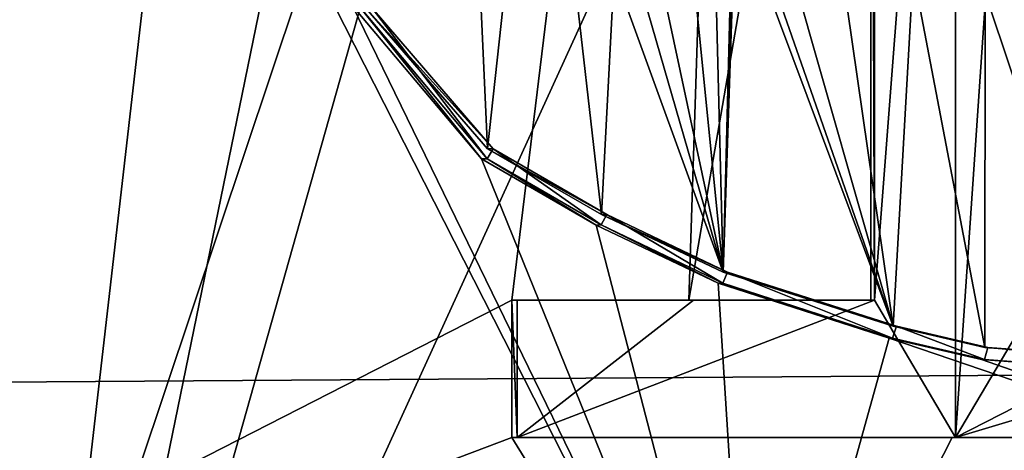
# Model space of a CAD drawing. Header units: millimetres. Extents: x -114 to 114, y -36 to 48.
# Tile 161 of 256: x -74.97 to -72.08, y 33.54 to 34.8. Entities that reach past the tile are written whole.
import ezdxf

# ---------------------------------------------------------------- set-up
doc = ezdxf.new("R2010")
doc.units = ezdxf.units.MM
doc.header["$LTSCALE"] = 65.185185
for name, color, linetype in [('1', 7, 'CONTINUOUS'), ('1100', 7, 'CONTINUOUS'), ('1121', 7, 'CONTINUOUS'), ('1122', 7, 'CONTINUOUS'), ('1123', 7, 'CONTINUOUS'), ('1127', 7, 'CONTINUOUS'), ('1138', 7, 'CONTINUOUS'), ('1239', 7, 'CONTINUOUS'), ('1385', 7, 'CONTINUOUS'), ('1424', 7, 'CONTINUOUS'), ('1425', 7, 'CONTINUOUS'), ('1446', 7, 'CONTINUOUS'), ('1447', 7, 'CONTINUOUS'), ('1448', 7, 'CONTINUOUS'), ('1714', 7, 'CONTINUOUS'), ('1921', 7, 'CONTINUOUS'), ('2', 7, 'CONTINUOUS'), ('2803', 7, 'CONTINUOUS'), ('309', 7, 'CONTINUOUS'), ('959', 7, 'CONTINUOUS'), ('966', 7, 'CONTINUOUS')]:
    doc.layers.add(name, color=color, linetype=linetype)

msp = doc.modelspace()

# ---------------------------------------------------------------- linework, layer by layer
at = {"layer": '1', "linetype": 'CONTINUOUS'}
for points in [[(-113, 35, 80), (113, 35, 80), (-110.5, 33.5, 80), (-113, 35, 80)], [(-110.5, 33.5, 80), (113, 35, 80), (-54, 33.5, 80), (-110.5, 33.5, 80)]]:
    msp.add_3dface(points, dxfattribs=at)
at = {"layer": '1100', "color": 9, "linetype": 'CONTINUOUS'}
for points in [[(-72.231, 33.575, 230.2025), (-73.5266, 33.575, 230.6378), (-73.5104, 33.575, 230.6744), (-72.231, 33.575, 230.2025)], [(-72.2218, 33.575, 230.2414), (-72.231, 33.575, 230.2025), (-73.5104, 33.575, 230.6744), (-72.2218, 33.575, 230.2414)], [(-70.878, 33.575, 230.0095), (-72.231, 33.575, 230.2025), (-72.2218, 33.575, 230.2414), (-70.878, 33.575, 230.0095)], [(-70.876, 33.575, 230.0495), (-70.878, 33.575, 230.0095), (-72.2218, 33.575, 230.2414), (-70.876, 33.575, 230.0495)]]:
    msp.add_3dface(points, dxfattribs=at)
at = {"layer": '1121', "color": 9, "linetype": 'CONTINUOUS'}
for points in [[(-73.5976, 34.4239, 244.3305), (-73.581, 34.4239, 244.294), (-73.2474, 34.231, 244.4357), (-73.5976, 34.4239, 244.3305)], [(-73.5976, 34.4239, 244.3305), (-73.2474, 34.231, 244.4357), (-73.2626, 34.2313, 244.4727), (-73.5976, 34.4239, 244.3305)], [(-72.892, 34.0615, 244.5661), (-72.9048, 34.0615, 244.604), (-73.2626, 34.2313, 244.4727), (-72.892, 34.0615, 244.5661)], [(-73.2474, 34.231, 244.4357), (-72.892, 34.0615, 244.5661), (-73.2626, 34.2313, 244.4727), (-73.2474, 34.231, 244.4357)]]:
    msp.add_3dface(points, dxfattribs=at)
at = {"layer": '1122', "color": 9, "linetype": 'CONTINUOUS'}
for points in [[(-72.9048, 34.0615, 244.604), (-72.892, 34.0615, 244.5661), (-72.3954, 33.9021, 244.7152), (-72.9048, 34.0615, 244.604)], [(-72.4053, 33.9021, 244.754), (-72.9048, 34.0615, 244.604), (-72.3954, 33.9021, 244.7152), (-72.4053, 33.9021, 244.754)], [(-72.1351, 33.8397, 244.8196), (-72.4053, 33.9021, 244.754), (-72.1264, 33.8397, 244.7805), (-72.1351, 33.8397, 244.8196)], [(-72.1264, 33.8397, 244.7805), (-72.4053, 33.9021, 244.754), (-72.3954, 33.9021, 244.7152), (-72.1264, 33.8397, 244.7805)]]:
    msp.add_3dface(points, dxfattribs=at)
at = {"layer": '1123', "color": 9, "linetype": 'CONTINUOUS'}
for points in [[(-72.1351, 33.8397, 244.8196), (-72.1264, 33.8397, 244.7805), (-70.066, 33.6866, 244.9474), (-72.1351, 33.8397, 244.8196)], [(-70.0792, 33.6858, 244.9882), (-72.1351, 33.8397, 244.8196), (-70.066, 33.6866, 244.9474), (-70.0792, 33.6858, 244.9882)]]:
    msp.add_3dface(points, dxfattribs=at)
at = {"layer": '1127', "color": 9, "linetype": 'CONTINUOUS'}
for points in [[(-72.9531, 35.9432, 244.5875), (-73.0933, 35.9432, 244.5374), (-72.9048, 34.0615, 244.604), (-72.9531, 35.9432, 244.5875)], [(-72.9048, 34.0615, 244.604), (-73.0933, 35.9432, 244.5374), (-73.0933, 34.9432, 244.5374), (-72.9048, 34.0615, 244.604)], [(-72.8756, 35.2129, 244.6138), (-72.9531, 35.9432, 244.5875), (-72.9048, 34.0615, 244.604), (-72.8756, 35.2129, 244.6138)], [(-73.9557, 34.8373, 244.1564), (-73.5976, 34.4239, 244.3305), (-73.6613, 35.8279, 244.3012), (-73.9557, 34.8373, 244.1564)], [(-73.6613, 35.8279, 244.3012), (-73.5976, 34.4239, 244.3305), (-73.4447, 35.8279, 244.3977), (-73.6613, 35.8279, 244.3012)], [(-73.5976, 34.4239, 244.3305), (-73.2626, 34.2313, 244.4727), (-73.4447, 35.8279, 244.3977), (-73.5976, 34.4239, 244.3305)], [(-73.2626, 34.2313, 244.4727), (-73.2251, 34.9432, 244.4874), (-73.4447, 35.8279, 244.3977), (-73.2626, 34.2313, 244.4727)], [(-72.8733, 35.1755, 244.6146), (-72.8756, 35.2129, 244.6138), (-72.9048, 34.0615, 244.604), (-72.8733, 35.1755, 244.6146)], [(-72.8683, 35.1438, 244.6162), (-72.8733, 35.1755, 244.6146), (-72.9048, 34.0615, 244.604), (-72.8683, 35.1438, 244.6162)], [(-72.8683, 35.1438, 244.6162), (-72.9048, 34.0615, 244.604), (-72.4053, 33.9021, 244.754), (-72.8683, 35.1438, 244.6162)], [(-72.7883, 35.0007, 244.6424), (-72.8683, 35.1438, 244.6162), (-72.4053, 33.9021, 244.754), (-72.7883, 35.0007, 244.6424)], [(-72.7055, 34.9586, 244.6684), (-72.7883, 35.0007, 244.6424), (-72.4053, 33.9021, 244.754), (-72.7055, 34.9586, 244.6684)], [(-72.5552, 34.9432, 244.7129), (-72.7055, 34.9586, 244.6684), (-72.4053, 33.9021, 244.754), (-72.5552, 34.9432, 244.7129)], [(-72.9048, 34.0615, 244.604), (-73.2251, 34.9432, 244.4874), (-73.2626, 34.2313, 244.4727), (-72.9048, 34.0615, 244.604)], [(-73.2251, 34.9432, 244.4874), (-72.9048, 34.0615, 244.604), (-73.1593, 34.9432, 244.5127), (-73.2251, 34.9432, 244.4874)], [(-73.1593, 34.9432, 244.5127), (-72.9048, 34.0615, 244.604), (-73.0933, 34.9432, 244.5374), (-73.1593, 34.9432, 244.5127)], [(-72.5552, 34.9432, 244.7129), (-72.4053, 33.9021, 244.754), (-72.3457, 34.9432, 244.7693), (-72.5552, 34.9432, 244.7129)], [(-72.4053, 33.9021, 244.754), (-72.1351, 33.8397, 244.8196), (-72.3457, 34.9432, 244.7693), (-72.4053, 33.9021, 244.754)], [(-72.1351, 33.8397, 244.8196), (-72.1347, 34.9432, 244.8197), (-72.3457, 34.9432, 244.7693), (-72.1351, 33.8397, 244.8196)], [(-72.1347, 34.9432, 244.8197), (-72.1351, 33.8397, 244.8196), (-70.0792, 33.6858, 244.9882), (-72.1347, 34.9432, 244.8197)], [(-72.1347, 34.9432, 244.8197), (-70.0792, 33.6858, 244.9882), (-71.9214, 34.9432, 244.8641), (-72.1347, 34.9432, 244.8197)]]:
    msp.add_3dface(points, dxfattribs=at)
at = {"layer": '1138', "color": 9, "linetype": 'CONTINUOUS'}
for points in [[(-73.5986, 34.3946, 244.286), (-73.9373, 34.8374, 244.1209), (-73.9767, 34.8442, 244.1003), (-73.5986, 34.3946, 244.286)], [(-73.581, 34.4239, 244.294), (-73.9373, 34.8374, 244.1209), (-73.5986, 34.3946, 244.286), (-73.581, 34.4239, 244.294)], [(-73.581, 34.4239, 244.294), (-73.5986, 34.3946, 244.286), (-73.2639, 34.2002, 244.4291), (-73.581, 34.4239, 244.294)], [(-73.2474, 34.231, 244.4357), (-73.581, 34.4239, 244.294), (-73.2639, 34.2002, 244.4291), (-73.2474, 34.231, 244.4357)], [(-72.9062, 34.0288, 244.5613), (-73.2474, 34.231, 244.4357), (-73.2639, 34.2002, 244.4291), (-72.9062, 34.0288, 244.5613)], [(-72.892, 34.0615, 244.5661), (-73.2474, 34.231, 244.4357), (-72.9062, 34.0288, 244.5613), (-72.892, 34.0615, 244.5661)], [(-72.4068, 33.8674, 244.7122), (-72.892, 34.0615, 244.5661), (-72.9062, 34.0288, 244.5613), (-72.4068, 33.8674, 244.7122)], [(-72.3954, 33.9021, 244.7152), (-72.892, 34.0615, 244.5661), (-72.4068, 33.8674, 244.7122), (-72.3954, 33.9021, 244.7152)], [(-72.1365, 33.8041, 244.7783), (-72.3954, 33.9021, 244.7152), (-72.4068, 33.8674, 244.7122), (-72.1365, 33.8041, 244.7783)], [(-72.1264, 33.8397, 244.7805), (-72.3954, 33.9021, 244.7152), (-72.1365, 33.8041, 244.7783), (-72.1264, 33.8397, 244.7805)], [(-70.0801, 33.6479, 244.9482), (-72.1264, 33.8397, 244.7805), (-72.1365, 33.8041, 244.7783), (-70.0801, 33.6479, 244.9482)], [(-70.066, 33.6866, 244.9474), (-72.1264, 33.8397, 244.7805), (-70.0801, 33.6479, 244.9482), (-70.066, 33.6866, 244.9474)]]:
    msp.add_3dface(points, dxfattribs=at)
at = {"layer": '1239', "color": 9, "linetype": 'CONTINUOUS'}
for points in [[(-73.5104, 33.575, 230.6744), (-73.5266, 33.575, 230.6378), (-73.5266, 33.9788, 230.6378), (-73.5104, 33.575, 230.6744)], [(-73.5104, 33.9788, 230.6744), (-73.5104, 33.575, 230.6744), (-73.5266, 33.9788, 230.6378), (-73.5104, 33.9788, 230.6744)]]:
    msp.add_3dface(points, dxfattribs=at)
at = {"layer": '1385', "color": 9, "linetype": 'CONTINUOUS'}
for points in [[(-73.5104, 33.9788, 230.6744), (-73.5266, 33.9788, 230.6378), (-73.0054, 33.9788, 230.4308), (-73.5104, 33.9788, 230.6744)], [(-73.5104, 33.9788, 230.6744), (-73.0054, 33.9788, 230.4308), (-72.992, 33.9788, 230.4685), (-73.5104, 33.9788, 230.6744)], [(-73.0054, 33.9788, 230.4308), (-72.4702, 33.9788, 230.2634), (-72.992, 33.9788, 230.4685), (-73.0054, 33.9788, 230.4308)], [(-72.4702, 33.9788, 230.2634), (-72.4597, 33.9788, 230.302), (-72.992, 33.9788, 230.4685), (-72.4702, 33.9788, 230.2634)]]:
    msp.add_3dface(points, dxfattribs=at)
at = {"layer": '1424', "color": 9, "linetype": 'CONTINUOUS'}
for points in [[(-73.6152, 34.3946, 244.3224), (-73.9767, 34.8442, 244.1003), (-73.9953, 34.8443, 244.1357), (-73.6152, 34.3946, 244.3224)], [(-73.5986, 34.3946, 244.286), (-73.9767, 34.8442, 244.1003), (-73.6152, 34.3946, 244.3224), (-73.5986, 34.3946, 244.286)]]:
    msp.add_3dface(points, dxfattribs=at)
at = {"layer": '1425', "color": 9, "linetype": 'CONTINUOUS'}
for points in [[(-72.4597, 33.9788, 230.302), (-72.4597, 37.075, 230.302), (-72.2218, 37.075, 230.2414), (-72.4597, 33.9788, 230.302)], [(-72.2218, 33.575, 230.2414), (-72.4597, 33.9788, 230.302), (-72.2218, 37.075, 230.2414), (-72.2218, 33.575, 230.2414)], [(-71.9821, 37.075, 230.1887), (-71.9821, 33.9788, 230.1887), (-72.2218, 33.575, 230.2414), (-71.9821, 37.075, 230.1887)], [(-71.9821, 37.075, 230.1887), (-72.2218, 33.575, 230.2414), (-72.2218, 37.075, 230.2414), (-71.9821, 37.075, 230.1887)], [(-72.4597, 33.9788, 230.302), (-72.2218, 33.575, 230.2414), (-73.5104, 33.575, 230.6744), (-72.4597, 33.9788, 230.302)], [(-72.4597, 33.9788, 230.302), (-73.5104, 33.575, 230.6744), (-72.992, 33.9788, 230.4685), (-72.4597, 33.9788, 230.302)], [(-73.5104, 33.575, 230.6744), (-73.5104, 33.9788, 230.6744), (-72.992, 33.9788, 230.4685), (-73.5104, 33.575, 230.6744)], [(-70.876, 33.9788, 230.0495), (-70.876, 33.575, 230.0495), (-72.2218, 33.575, 230.2414), (-70.876, 33.9788, 230.0495)], [(-71.4317, 33.9788, 230.0984), (-70.876, 33.9788, 230.0495), (-72.2218, 33.575, 230.2414), (-71.4317, 33.9788, 230.0984)], [(-71.9821, 33.9788, 230.1887), (-71.4317, 33.9788, 230.0984), (-72.2218, 33.575, 230.2414), (-71.9821, 33.9788, 230.1887)]]:
    msp.add_3dface(points, dxfattribs=at)
at = {"layer": '1446', "color": 9, "linetype": 'CONTINUOUS'}
for points in [[(-73.5986, 34.3946, 244.286), (-73.6152, 34.3946, 244.3224), (-73.2781, 34.1999, 244.4665), (-73.5986, 34.3946, 244.286)], [(-73.2639, 34.2002, 244.4291), (-73.5986, 34.3946, 244.286), (-73.2781, 34.1999, 244.4665), (-73.2639, 34.2002, 244.4291)], [(-72.9191, 34.0288, 244.5991), (-73.2639, 34.2002, 244.4291), (-73.2781, 34.1999, 244.4665), (-72.9191, 34.0288, 244.5991)], [(-72.9062, 34.0288, 244.5613), (-73.2639, 34.2002, 244.4291), (-72.9191, 34.0288, 244.5991), (-72.9062, 34.0288, 244.5613)]]:
    msp.add_3dface(points, dxfattribs=at)
at = {"layer": '1447', "color": 9, "linetype": 'CONTINUOUS'}
for points in [[(-72.9062, 34.0288, 244.5613), (-72.9191, 34.0288, 244.5991), (-72.4169, 33.8674, 244.7509), (-72.9062, 34.0288, 244.5613)], [(-72.4068, 33.8674, 244.7122), (-72.9062, 34.0288, 244.5613), (-72.4169, 33.8674, 244.7509), (-72.4068, 33.8674, 244.7122)], [(-72.1453, 33.8041, 244.8173), (-72.4068, 33.8674, 244.7122), (-72.4169, 33.8674, 244.7509), (-72.1453, 33.8041, 244.8173)], [(-72.1365, 33.8041, 244.7783), (-72.4068, 33.8674, 244.7122), (-72.1453, 33.8041, 244.8173), (-72.1365, 33.8041, 244.7783)]]:
    msp.add_3dface(points, dxfattribs=at)
at = {"layer": '1448', "color": 9, "linetype": 'CONTINUOUS'}
for points in [[(-72.1365, 33.8041, 244.7783), (-72.1453, 33.8041, 244.8173), (-70.0614, 33.6487, 244.9872), (-72.1365, 33.8041, 244.7783)], [(-70.0801, 33.6479, 244.9482), (-72.1365, 33.8041, 244.7783), (-70.0614, 33.6487, 244.9872), (-70.0801, 33.6479, 244.9482)]]:
    msp.add_3dface(points, dxfattribs=at)
at = {"layer": '1714', "color": 7, "linetype": 'CONTINUOUS'}
for points in [[(-72.8175, 32.425, 244.633), (-73.9953, 34.8443, 244.1357), (-76.5677, 39.8, 241.9084), (-72.8175, 32.425, 244.633)], [(-76.5676, 32.425, 241.9084), (-72.8175, 32.425, 244.633), (-76.5677, 39.8, 241.9084), (-76.5676, 32.425, 241.9084)], [(-73.6152, 34.3946, 244.3224), (-73.9953, 34.8443, 244.1357), (-72.8175, 32.425, 244.633), (-73.6152, 34.3946, 244.3224)], [(-73.2781, 34.1999, 244.4665), (-73.6152, 34.3946, 244.3224), (-72.8175, 32.425, 244.633), (-73.2781, 34.1999, 244.4665)], [(-72.9191, 34.0288, 244.5991), (-73.2781, 34.1999, 244.4665), (-72.8175, 32.425, 244.633), (-72.9191, 34.0288, 244.5991)], [(-72.4169, 33.8674, 244.7509), (-72.9191, 34.0288, 244.5991), (-72.8175, 32.425, 244.633), (-72.4169, 33.8674, 244.7509)], [(-72.4169, 33.8674, 244.7509), (-72.8175, 32.425, 244.633), (-68.1825, 32.425, 244.6329), (-72.4169, 33.8674, 244.7509)], [(-72.1453, 33.8041, 244.8173), (-72.4169, 33.8674, 244.7509), (-68.1825, 32.425, 244.6329), (-72.1453, 33.8041, 244.8173)], [(-70.0614, 33.6487, 244.9872), (-72.1453, 33.8041, 244.8173), (-68.1825, 32.425, 244.6329), (-70.0614, 33.6487, 244.9872)]]:
    msp.add_3dface(points, dxfattribs=at)
at = {"layer": '1921', "color": 7, "linetype": 'CONTINUOUS'}
for points in [[(-73.5266, 33.9788, 230.6378), (-76.5677, 32.425, 233.0916), (-72.8175, 39.8, 230.367), (-73.5266, 33.9788, 230.6378)], [(-76.5677, 32.425, 233.0916), (-76.5677, 39.8, 233.0916), (-72.8175, 39.8, 230.367), (-76.5677, 32.425, 233.0916)], [(-73.0054, 33.9788, 230.4308), (-73.5266, 33.9788, 230.6378), (-72.8175, 39.8, 230.367), (-73.0054, 33.9788, 230.4308)], [(-72.4702, 37.075, 230.2634), (-73.0054, 33.9788, 230.4308), (-72.8175, 39.8, 230.367), (-72.4702, 37.075, 230.2634)], [(-72.4702, 37.075, 230.2634), (-72.4702, 33.9788, 230.2634), (-73.0054, 33.9788, 230.4308), (-72.4702, 37.075, 230.2634)], [(-73.5266, 33.9788, 230.6378), (-73.5266, 33.575, 230.6378), (-76.5677, 32.425, 233.0916), (-73.5266, 33.9788, 230.6378)], [(-70.878, 33.575, 230.0095), (-70.122, 33.9788, 230.0095), (-72.8175, 32.425, 230.3671), (-70.878, 33.575, 230.0095)], [(-70.122, 33.9788, 230.0095), (-70.122, 33.575, 230.0095), (-72.8175, 32.425, 230.3671), (-70.122, 33.9788, 230.0095)], [(-73.5266, 33.575, 230.6378), (-72.8175, 32.425, 230.3671), (-76.5677, 32.425, 233.0916), (-73.5266, 33.575, 230.6378)], [(-73.5266, 33.575, 230.6378), (-72.231, 33.575, 230.2025), (-72.8175, 32.425, 230.3671), (-73.5266, 33.575, 230.6378)], [(-72.231, 33.575, 230.2025), (-70.878, 33.575, 230.0095), (-72.8175, 32.425, 230.3671), (-72.231, 33.575, 230.2025)], [(-70.122, 33.575, 230.0095), (-68.769, 33.575, 230.2025), (-72.8175, 32.425, 230.3671), (-70.122, 33.575, 230.0095)], [(-68.769, 33.575, 230.2025), (-68.1825, 32.425, 230.367), (-72.8175, 32.425, 230.3671), (-68.769, 33.575, 230.2025)]]:
    msp.add_3dface(points, dxfattribs=at)
at = {"layer": '2', "linetype": 'CONTINUOUS'}
for points in [[(113, 35, 92.5), (-113, 35, 92.5), (72.7254, 6.8475, 92.5), (113, 35, 92.5)], [(-113, 35, 92.5), (-37.2, 0, 92.5), (-36.5302, 4.2312, 92.5), (-113, 35, 92.5)], [(-37.2, 0, 92.5), (-113, 35, 92.5), (-65.3276, 7.1192, 92.5), (-37.2, 0, 92.5)], [(-19.2659, 13.0293, 92.5), (-113, 35, 92.5), (-23.5, 13.7, 92.5), (-19.2659, 13.0293, 92.5)], [(-113, 35, 92.5), (-19.2659, 13.0293, 92.5), (21.2746, 6.8475, 92.5), (-113, 35, 92.5)], [(-23.5, 13.7, 92.5), (-113, 35, 92.5), (-27.7341, 13.0293, 92.5), (-23.5, 13.7, 92.5)], [(-27.7341, 13.0293, 92.5), (-113, 35, 92.5), (-31.5536, 11.0828, 92.5), (-27.7341, 13.0293, 92.5)], [(-31.5536, 11.0828, 92.5), (-113, 35, 92.5), (-34.5846, 8.0512, 92.5), (-31.5536, 11.0828, 92.5)], [(-34.5846, 8.0512, 92.5), (-113, 35, 92.5), (-36.5302, 4.2312, 92.5), (-34.5846, 8.0512, 92.5)], [(-113, 35, 92.5), (63.3, 0, 92.5), (64.6742, 4.2309, 92.5), (-113, 35, 92.5)], [(63.3, 0, 92.5), (-113, 35, 92.5), (25.7254, 6.8475, 92.5), (63.3, 0, 92.5)], [(72.7254, 6.8475, 92.5), (-113, 35, 92.5), (68.2746, 6.8475, 92.5), (72.7254, 6.8475, 92.5)], [(68.2746, 6.8475, 92.5), (-113, 35, 92.5), (64.6742, 4.2309, 92.5), (68.2746, 6.8475, 92.5)], [(25.7254, 6.8475, 92.5), (-113, 35, 92.5), (21.2746, 6.8475, 92.5), (25.7254, 6.8475, 92.5)], [(-65.3276, 7.1192, 92.5), (-113, 35, 92.5), (-70.5, 8.7998, 92.5), (-65.3276, 7.1192, 92.5)], [(-70.5, 8.7998, 92.5), (-113, 35, 92.5), (-75.6724, 7.1192, 92.5), (-70.5, 8.7998, 92.5)]]:
    msp.add_3dface(points, dxfattribs=at)
at = {"layer": '2803', "color": 7, "linetype": 'CONTINUOUS', "true_color": 0xe0f2ff}
for points in [[(-70.5, 31, 245.25), (-75.0553, 31, 243.7699), (-70.5, 40.9725, 245.25), (-70.5, 31, 245.25)], [(-70.5, 40.9725, 245.25), (-75.0553, 31, 243.7699), (-72.253, 40.9368, 245.0491), (-70.5, 40.9725, 245.25)], [(-75.0553, 31, 243.7699), (-73.9152, 40.8996, 244.4569), (-72.253, 40.9368, 245.0491), (-75.0553, 31, 243.7699)], [(-75.0553, 31, 243.7699), (-75.3557, 40.8642, 243.5403), (-73.9152, 40.8996, 244.4569), (-75.0553, 31, 243.7699)], [(-75.0553, 31, 231.2301), (-73.101, 40.5268, 230.1995), (-75.1669, 40.576, 231.3127), (-75.0553, 31, 231.2301)], [(-75.0553, 31, 231.2301), (-70.5, 31, 229.75), (-73.101, 40.5268, 230.1995), (-75.0553, 31, 231.2301)], [(-70.5, 31, 229.75), (-70.5, 40.4725, 229.75), (-73.101, 40.5268, 230.1995), (-70.5, 31, 229.75)]]:
    msp.add_3dface(points, dxfattribs=at)
at = {"layer": '309', "color": 7, "linetype": 'CONTINUOUS', "true_color": 0xe0f2ff}
for points in [[(-70.5, 30, 228.5), (-75.7901, 30, 230.2188), (-70.5, 45.8, 228.5), (-70.5, 30, 228.5)], [(-70.5, 45.8, 228.5), (-75.7901, 30, 230.2188), (-75.7891, 45.7998, 230.2182), (-70.5, 45.8, 228.5)], [(-75.7901, 30, 244.7812), (-70.5, 30, 246.5), (-75.7897, 45.7998, 244.7814), (-75.7901, 30, 244.7812)], [(-70.5, 30, 246.5), (-70.5, 45.8, 246.5), (-75.7897, 45.7998, 244.7814), (-70.5, 30, 246.5)]]:
    msp.add_3dface(points, dxfattribs=at)
at = {"layer": '959', "color": 9, "linetype": 'CONTINUOUS'}
for points in [[(-73.581, 34.4239, 244.294), (-73.9557, 34.8373, 244.1564), (-73.9373, 34.8374, 244.1209), (-73.581, 34.4239, 244.294)], [(-73.5976, 34.4239, 244.3305), (-73.9557, 34.8373, 244.1564), (-73.581, 34.4239, 244.294), (-73.5976, 34.4239, 244.3305)]]:
    msp.add_3dface(points, dxfattribs=at)
at = {"layer": '966', "color": 9, "linetype": 'CONTINUOUS'}
for points in [[(-72.4702, 33.9788, 230.2634), (-72.4702, 37.075, 230.2634), (-72.4597, 33.9788, 230.302), (-72.4702, 33.9788, 230.2634)], [(-72.4597, 33.9788, 230.302), (-72.4702, 37.075, 230.2634), (-72.4597, 37.075, 230.302), (-72.4597, 33.9788, 230.302)]]:
    msp.add_3dface(points, dxfattribs=at)

doc.saveas('drawing.dxf')
